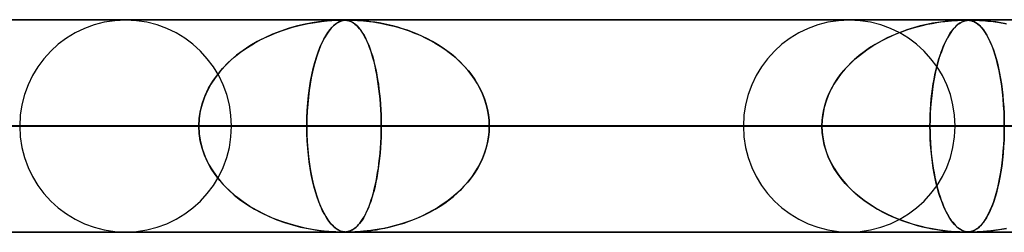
# Model space of a CAD drawing. Header units: millimetres. Extents: x -790 to 790, y -924 to 924.
# Tile 25 of 36: x 131 to 178, y 914 to 924. Entities that reach past the tile are written whole.
import ezdxf

# ---------------------------------------------------------------- set-up
doc = ezdxf.new("R2010")
doc.units = ezdxf.units.MM
doc.layers.add('HIDDEN', color=7, linetype='Continuous')
doc.layers.add('THICK', color=7, linetype='Continuous')

msp = doc.modelspace()

# ---------------------------------------------------------------- linework, layer by layer
at = {"layer": 'HIDDEN'}
for p, q in [((582.722, 923.99), (0, 923.99)), ((0, 923.99), (582.722, 923.99)), ((557.514, 923.98), (0.316, 923.98)), ((144.859, 923.789), (144.494, 923.704)), ((144.644, 923.741), (145.003, 923.818)), ((145.194, 923.852), (144.859, 923.789)), ((145.003, 923.818), (145.334, 923.875)), ((145.495, 923.898), (145.194, 923.852)), ((145.334, 923.875), (145.633, 923.916)), ((145.757, 923.93), (145.495, 923.898)), ((145.633, 923.916), (145.894, 923.944)), ((145.977, 923.951), (145.757, 923.93)), ((145.894, 923.944), (146.112, 923.961)), ((146.157, 923.964), (145.977, 923.951)), ((146.112, 923.961), (146.283, 923.971)), ((146.304, 923.972), (146.157, 923.964)), ((146.288, 923.789), (146.19, 923.704)), ((146.23, 923.741), (146.328, 923.818)), ((146.283, 923.971), (146.414, 923.977)), ((146.381, 923.852), (146.288, 923.789)), ((146.423, 923.977), (146.304, 923.972)), ((146.328, 923.818), (146.42, 923.875)), ((146.465, 923.898), (146.381, 923.852)), ((146.414, 923.977), (146.514, 923.979)), ((146.42, 923.875), (146.505, 923.916)), ((146.518, 923.979), (146.423, 923.977)), ((146.542, 923.93), (146.465, 923.898)), ((146.505, 923.916), (146.584, 923.944)), ((146.514, 923.979), (146.596, 923.98)), ((146.596, 923.98), (146.518, 923.979)), ((146.611, 923.951), (146.542, 923.93)), ((146.584, 923.944), (146.657, 923.961)), ((146.663, 923.979), (146.596, 923.98)), ((146.596, 923.98), (146.662, 923.979)), ((146.673, 923.964), (146.611, 923.951)), ((146.657, 923.961), (146.723, 923.971)), ((146.662, 923.979), (146.72, 923.977)), ((146.724, 923.977), (146.663, 923.979)), ((146.732, 923.972), (146.673, 923.964)), ((146.72, 923.977), (146.776, 923.973)), ((146.723, 923.971), (146.785, 923.977)), ((146.78, 923.972), (146.724, 923.977)), ((146.79, 923.977), (146.732, 923.972)), ((146.776, 923.973), (146.831, 923.966)), ((146.831, 923.966), (146.78, 923.972)), ((146.785, 923.977), (146.848, 923.979)), ((146.851, 923.979), (146.79, 923.977)), ((146.879, 923.956), (146.831, 923.966)), ((146.831, 923.966), (146.881, 923.956)), ((146.848, 923.979), (146.918, 923.98)), ((146.917, 923.98), (146.851, 923.979)), ((146.927, 923.944), (146.879, 923.956)), ((146.881, 923.956), (146.926, 923.944)), ((146.996, 923.979), (146.917, 923.98)), ((146.918, 923.98), (146.994, 923.979)), ((146.926, 923.944), (146.966, 923.931)), ((146.977, 923.927), (146.927, 923.944)), ((146.966, 923.931), (147.008, 923.914)), ((147.028, 923.905), (146.977, 923.927)), ((146.994, 923.979), (147.085, 923.977)), ((147.092, 923.977), (146.996, 923.979)), ((147.008, 923.914), (147.053, 923.893)), ((147.082, 923.878), (147.028, 923.905)), ((147.053, 923.893), (147.102, 923.867)), ((147.137, 923.845), (147.082, 923.878)), ((147.085, 923.977), (147.2, 923.973)), ((147.207, 923.972), (147.092, 923.977)), ((147.102, 923.867), (147.153, 923.834)), ((147.192, 923.806), (147.137, 923.845)), ((147.153, 923.834), (147.207, 923.795)), ((147.249, 923.76), (147.192, 923.806)), ((147.2, 923.973), (147.334, 923.966)), ((147.333, 923.966), (147.207, 923.972)), ((147.207, 923.795), (147.263, 923.748)), ((147.307, 923.707), (147.249, 923.76)), ((147.469, 923.956), (147.333, 923.966)), ((147.334, 923.966), (147.476, 923.956)), ((147.618, 923.944), (147.469, 923.956)), ((147.476, 923.956), (147.615, 923.944)), ((147.615, 923.944), (147.747, 923.931)), ((147.782, 923.927), (147.618, 923.944)), ((147.747, 923.931), (147.89, 923.914)), ((147.961, 923.905), (147.782, 923.927)), ((147.89, 923.914), (148.051, 923.893)), ((148.152, 923.878), (147.961, 923.905)), ((148.051, 923.893), (148.226, 923.867)), ((148.353, 923.845), (148.152, 923.878)), ((148.226, 923.867), (148.414, 923.834)), ((148.561, 923.806), (148.353, 923.845)), ((148.414, 923.834), (148.615, 923.795)), ((148.776, 923.76), (148.561, 923.806)), ((148.615, 923.795), (148.827, 923.748)), ((148.996, 923.707), (148.776, 923.76)), ((174.141, 923.774), (173.843, 923.704)), ((173.95, 923.73), (174.187, 923.784)), ((174.421, 923.83), (174.141, 923.774)), ((174.187, 923.784), (174.411, 923.828)), ((174.411, 923.828), (174.622, 923.865)), ((174.68, 923.874), (174.421, 923.83)), ((174.622, 923.865), (174.817, 923.894)), ((174.916, 923.907), (174.68, 923.874)), ((174.817, 923.894), (174.998, 923.918)), ((175.125, 923.932), (174.916, 923.907)), ((174.998, 923.918), (175.163, 923.936)), ((175.306, 923.949), (175.125, 923.932)), ((175.163, 923.936), (175.32, 923.95)), ((175.461, 923.961), (175.306, 923.949)), ((175.32, 923.95), (175.466, 923.961)), ((175.593, 923.969), (175.461, 923.961)), ((175.466, 923.961), (175.597, 923.969)), ((175.622, 923.774), (175.541, 923.704)), ((175.57, 923.73), (175.634, 923.784)), ((175.705, 923.974), (175.593, 923.969)), ((175.597, 923.969), (175.711, 923.975)), ((175.698, 923.83), (175.622, 923.774)), ((175.634, 923.784), (175.695, 923.828)), ((175.695, 923.828), (175.754, 923.865)), ((175.77, 923.874), (175.698, 923.83)), ((175.799, 923.978), (175.705, 923.974)), ((175.711, 923.975), (175.805, 923.978)), ((175.754, 923.865), (175.809, 923.894)), ((175.837, 923.907), (175.77, 923.874)), ((175.878, 923.979), (175.799, 923.978)), ((175.805, 923.978), (175.882, 923.98)), ((175.809, 923.894), (175.861, 923.918)), ((175.899, 923.932), (175.837, 923.907)), ((175.861, 923.918), (175.91, 923.936)), ((175.946, 923.98), (175.878, 923.979)), ((175.882, 923.98), (175.947, 923.98)), ((175.955, 923.949), (175.899, 923.932)), ((175.91, 923.936), (175.959, 923.95)), ((176.007, 923.98), (175.946, 923.98)), ((175.947, 923.98), (176.005, 923.98)), ((176.007, 923.961), (175.955, 923.949)), ((175.959, 923.95), (176.009, 923.961)), ((176.005, 923.98), (176.057, 923.978)), ((176.064, 923.978), (176.007, 923.98)), ((176.057, 923.969), (176.007, 923.961)), ((176.009, 923.961), (176.059, 923.969)), ((176.057, 923.978), (176.108, 923.975)), ((176.106, 923.975), (176.057, 923.969)), ((176.059, 923.969), (176.109, 923.975)), ((176.117, 923.974), (176.064, 923.978)), ((176.156, 923.978), (176.106, 923.975)), ((176.108, 923.975), (176.162, 923.969)), ((176.109, 923.975), (176.159, 923.978)), ((176.17, 923.967), (176.117, 923.974)), ((176.209, 923.979), (176.156, 923.978)), ((176.159, 923.978), (176.211, 923.98)), ((176.162, 923.969), (176.224, 923.958)), ((176.225, 923.958), (176.17, 923.967)), ((176.268, 923.98), (176.209, 923.979)), ((176.211, 923.98), (176.268, 923.98)), ((176.224, 923.958), (176.295, 923.938)), ((176.281, 923.943), (176.225, 923.958)), ((176.268, 923.98), (176.334, 923.98)), ((176.338, 923.98), (176.268, 923.98)), ((176.341, 923.922), (176.281, 923.943)), ((176.295, 923.938), (176.373, 923.909)), ((176.334, 923.98), (176.412, 923.978)), ((176.424, 923.978), (176.338, 923.98)), ((176.405, 923.893), (176.341, 923.922)), ((176.373, 923.909), (176.456, 923.865)), ((176.471, 923.856), (176.405, 923.893)), ((176.412, 923.978), (176.506, 923.975)), ((176.527, 923.974), (176.424, 923.978)), ((176.456, 923.865), (176.545, 923.805)), ((176.539, 923.81), (176.471, 923.856)), ((176.506, 923.975), (176.631, 923.969)), ((176.653, 923.967), (176.527, 923.974)), ((176.608, 923.754), (176.539, 923.81)), ((176.545, 923.805), (176.638, 923.727)), ((176.678, 923.688), (176.608, 923.754)), ((176.631, 923.969), (176.804, 923.958)), ((176.804, 923.958), (176.653, 923.967)), ((176.804, 923.958), (177.025, 923.938)), ((176.979, 923.943), (176.804, 923.958)), ((177.178, 923.922), (176.979, 923.943)), ((177.025, 923.938), (177.288, 923.909)), ((177.4, 923.893), (177.178, 923.922)), ((177.288, 923.909), (177.587, 923.865)), ((177.641, 923.856), (177.4, 923.893)), ((177.587, 923.865), (177.916, 923.805)), ((177.893, 923.81), (177.641, 923.856)), ((143.325, 923.317), (142.955, 923.151)), ((143.162, 923.247), (143.523, 923.396)), ((143.709, 923.465), (143.325, 923.317)), ((143.523, 923.396), (143.892, 923.529)), ((144.105, 923.596), (143.709, 923.465)), ((143.892, 923.529), (144.267, 923.644)), ((144.494, 923.704), (144.105, 923.596)), ((144.267, 923.644), (144.644, 923.741)), ((145.876, 923.317), (145.777, 923.151)), ((145.833, 923.247), (145.929, 923.396)), ((145.979, 923.465), (145.876, 923.317)), ((145.929, 923.396), (146.028, 923.529)), ((146.085, 923.596), (145.979, 923.465)), ((146.028, 923.529), (146.129, 923.644)), ((146.19, 923.704), (146.085, 923.596)), ((146.129, 923.644), (146.23, 923.741)), ((147.263, 923.748), (147.321, 923.693)), ((147.366, 923.646), (147.307, 923.707)), ((147.321, 923.693), (147.381, 923.628)), ((147.425, 923.577), (147.366, 923.646)), ((147.381, 923.628), (147.443, 923.554)), ((147.484, 923.5), (147.425, 923.577)), ((147.443, 923.554), (147.506, 923.469)), ((147.544, 923.413), (147.484, 923.5)), ((147.506, 923.469), (147.571, 923.373)), ((147.605, 923.317), (147.544, 923.413)), ((147.571, 923.373), (147.635, 923.265)), ((147.665, 923.212), (147.605, 923.317)), ((148.827, 923.748), (149.05, 923.693)), ((149.221, 923.646), (148.996, 923.707)), ((149.05, 923.693), (149.282, 923.628)), ((149.451, 923.577), (149.221, 923.646)), ((149.282, 923.628), (149.522, 923.554)), ((149.683, 923.5), (149.451, 923.577)), ((149.522, 923.554), (149.768, 923.469)), ((149.918, 923.413), (149.683, 923.5)), ((149.768, 923.469), (150.021, 923.373)), ((150.155, 923.317), (149.918, 923.413)), ((150.021, 923.373), (150.274, 923.265)), ((150.392, 923.212), (150.155, 923.317)), ((172.507, 923.243), (172.742, 923.343)), ((172.892, 923.402), (172.585, 923.277)), ((172.742, 923.343), (172.98, 923.435)), ((173.208, 923.516), (172.892, 923.402)), ((172.98, 923.435), (173.22, 923.52)), ((173.53, 923.618), (173.208, 923.516)), ((173.22, 923.52), (173.462, 923.597)), ((173.462, 923.597), (173.706, 923.667)), ((173.843, 923.704), (173.53, 923.618)), ((173.706, 923.667), (173.95, 923.73)), ((175.185, 923.243), (175.247, 923.343)), ((175.287, 923.402), (175.205, 923.277)), ((175.247, 923.343), (175.31, 923.435)), ((175.371, 923.516), (175.287, 923.402)), ((175.31, 923.435), (175.374, 923.52)), ((175.457, 923.618), (175.371, 923.516)), ((175.374, 923.52), (175.439, 923.597)), ((175.439, 923.597), (175.504, 923.667)), ((175.541, 923.704), (175.457, 923.618)), ((175.504, 923.667), (175.57, 923.73)), ((176.638, 923.727), (176.73, 923.633)), ((176.749, 923.611), (176.678, 923.688)), ((176.73, 923.633), (176.819, 923.525)), ((176.82, 923.523), (176.749, 923.611)), ((176.819, 923.525), (176.905, 923.403)), ((176.892, 923.423), (176.82, 923.523)), ((176.963, 923.309), (176.892, 923.423)), ((176.905, 923.403), (176.989, 923.267)), ((177.035, 923.182), (176.963, 923.309)), ((142.138, 922.693), (142.468, 922.895)), ((142.599, 922.968), (142.258, 922.769)), ((142.468, 922.895), (142.81, 923.08)), ((142.955, 923.151), (142.599, 922.968)), ((142.81, 923.08), (143.162, 923.247)), ((145.558, 922.693), (145.647, 922.895)), ((145.682, 922.968), (145.591, 922.769)), ((145.647, 922.895), (145.738, 923.08)), ((145.777, 923.151), (145.682, 922.968)), ((145.738, 923.08), (145.833, 923.247)), ((147.635, 923.265), (147.698, 923.15)), ((147.725, 923.096), (147.665, 923.212)), ((147.698, 923.15), (147.758, 923.026)), ((147.784, 922.969), (147.725, 923.096)), ((147.758, 923.026), (147.817, 922.895)), ((147.842, 922.833), (147.784, 922.969)), ((147.817, 922.895), (147.873, 922.757)), ((147.899, 922.688), (147.842, 922.833)), ((150.274, 923.265), (150.522, 923.15)), ((150.63, 923.096), (150.392, 923.212)), ((150.522, 923.15), (150.762, 923.026)), ((150.866, 922.97), (150.63, 923.096)), ((150.762, 923.026), (150.995, 922.895)), ((151.098, 922.833), (150.866, 922.97)), ((150.995, 922.895), (151.22, 922.757)), ((151.325, 922.688), (151.098, 922.833)), ((171.726, 922.838), (171.461, 922.671)), ((171.606, 922.764), (171.825, 922.896)), ((172.002, 922.994), (171.726, 922.838)), ((171.825, 922.896), (172.048, 923.019)), ((172.288, 923.141), (172.002, 922.994)), ((172.048, 923.019), (172.276, 923.135)), ((172.276, 923.135), (172.507, 923.243)), ((172.585, 923.277), (172.288, 923.141)), ((174.977, 922.838), (174.906, 922.671)), ((174.945, 922.764), (175.003, 922.896)), ((175.05, 922.994), (174.977, 922.838)), ((175.003, 922.896), (175.062, 923.019)), ((175.126, 923.141), (175.05, 922.994)), ((175.062, 923.019), (175.123, 923.135)), ((175.123, 923.135), (175.185, 923.243)), ((175.205, 923.277), (175.126, 923.141)), ((176.989, 923.267), (177.069, 923.117)), ((177.106, 923.041), (177.035, 923.182)), ((177.069, 923.117), (177.147, 922.953)), ((177.176, 922.886), (177.106, 923.041)), ((177.147, 922.953), (177.221, 922.776)), ((177.244, 922.717), (177.176, 922.886)), ((141.52, 922.235), (141.821, 922.473)), ((141.933, 922.554), (141.627, 922.323)), ((141.821, 922.473), (142.138, 922.693)), ((142.258, 922.769), (141.933, 922.554)), ((145.393, 922.235), (145.474, 922.473)), ((145.504, 922.554), (145.421, 922.323)), ((145.474, 922.473), (145.558, 922.693)), ((145.591, 922.769), (145.504, 922.554)), ((147.873, 922.757), (147.927, 922.611)), ((147.954, 922.534), (147.899, 922.688)), ((147.927, 922.611), (147.979, 922.459)), ((148.007, 922.37), (147.954, 922.534)), ((147.979, 922.459), (148.029, 922.299)), ((148.058, 922.197), (148.007, 922.37)), ((151.22, 922.757), (151.437, 922.611)), ((151.545, 922.534), (151.325, 922.688)), ((151.437, 922.611), (151.645, 922.459)), ((151.758, 922.37), (151.545, 922.534)), ((151.645, 922.459), (151.845, 922.299)), ((151.963, 922.197), (151.758, 922.37)), ((171.208, 922.495), (170.967, 922.309)), ((170.98, 922.32), (171.183, 922.476)), ((171.183, 922.476), (171.391, 922.624)), ((171.461, 922.671), (171.208, 922.495)), ((171.391, 922.624), (171.606, 922.764)), ((174.839, 922.495), (174.774, 922.309)), ((174.778, 922.32), (174.832, 922.476)), ((174.832, 922.476), (174.887, 922.624)), ((174.906, 922.671), (174.839, 922.495)), ((174.887, 922.624), (174.945, 922.764)), ((177.221, 922.776), (177.293, 922.585)), ((177.31, 922.535), (177.244, 922.717)), ((177.293, 922.585), (177.36, 922.383)), ((177.374, 922.338), (177.31, 922.535)), ((177.36, 922.383), (177.423, 922.17)), ((140.969, 921.703), (141.235, 921.978)), ((141.34, 922.077), (141.075, 921.818)), ((141.235, 921.978), (141.52, 922.235)), ((141.627, 922.323), (141.34, 922.077)), ((145.244, 921.703), (145.316, 921.978)), ((145.344, 922.077), (145.273, 921.818)), ((145.316, 921.978), (145.393, 922.235)), ((145.421, 922.323), (145.344, 922.077)), ((148.029, 922.299), (148.076, 922.132)), ((148.107, 922.016), (148.058, 922.197)), ((148.076, 922.132), (148.121, 921.958)), ((148.153, 921.825), (148.107, 922.016)), ((148.121, 921.958), (148.164, 921.777)), ((151.845, 922.299), (152.036, 922.132)), ((152.159, 922.016), (151.963, 922.197)), ((152.036, 922.132), (152.217, 921.958)), ((152.345, 921.825), (152.159, 922.016)), ((152.217, 921.958), (152.39, 921.777)), ((170.52, 921.907), (170.315, 921.689)), ((170.413, 921.796), (170.594, 921.98)), ((170.738, 922.114), (170.52, 921.907)), ((170.594, 921.98), (170.784, 922.154)), ((170.967, 922.309), (170.738, 922.114)), ((170.784, 922.154), (170.98, 922.32)), ((174.655, 921.907), (174.6, 921.689)), ((174.626, 921.796), (174.675, 921.98)), ((174.713, 922.114), (174.655, 921.907)), ((174.675, 921.98), (174.725, 922.154)), ((174.774, 922.309), (174.713, 922.114)), ((174.725, 922.154), (174.778, 922.32)), ((177.434, 922.128), (177.374, 922.338)), ((177.423, 922.17), (177.481, 921.948)), ((177.492, 921.905), (177.434, 922.128)), ((177.481, 921.948), (177.535, 921.717)), ((177.546, 921.667), (177.492, 921.905)), ((140.834, 921.547), (140.616, 921.265)), ((140.725, 921.41), (140.969, 921.703)), ((141.075, 921.818), (140.834, 921.547)), ((145.208, 921.547), (145.149, 921.265)), ((145.178, 921.41), (145.244, 921.703)), ((145.273, 921.818), (145.208, 921.547)), ((148.196, 921.626), (148.153, 921.825)), ((148.164, 921.777), (148.204, 921.588)), ((148.237, 921.419), (148.196, 921.626)), ((148.204, 921.588), (148.242, 921.39)), ((152.522, 921.626), (152.345, 921.825)), ((152.39, 921.777), (152.554, 921.588)), ((152.686, 921.419), (152.522, 921.626)), ((152.554, 921.588), (152.708, 921.39)), ((170.122, 921.46), (169.944, 921.219)), ((170.078, 921.403), (170.24, 921.604)), ((170.315, 921.689), (170.122, 921.46)), ((170.24, 921.604), (170.413, 921.796)), ((174.548, 921.46), (174.5, 921.219)), ((174.536, 921.403), (174.58, 921.604)), ((174.6, 921.689), (174.548, 921.46)), ((174.58, 921.604), (174.626, 921.796)), ((177.535, 921.717), (177.584, 921.479)), ((177.596, 921.415), (177.546, 921.667)), ((177.584, 921.479), (177.629, 921.233)), ((140.423, 920.972), (140.256, 920.669)), ((140.313, 920.776), (140.505, 921.101)), ((140.616, 921.265), (140.423, 920.972)), ((140.505, 921.101), (140.725, 921.41)), ((145.097, 920.972), (145.052, 920.669)), ((145.067, 920.776), (145.119, 921.101)), ((145.149, 921.265), (145.097, 920.972)), ((145.119, 921.101), (145.178, 921.41)), ((148.274, 921.203), (148.237, 921.419)), ((148.242, 921.39), (148.278, 921.182)), ((148.309, 920.979), (148.274, 921.203)), ((148.278, 921.182), (148.31, 920.967)), ((148.34, 920.747), (148.309, 920.979)), ((152.839, 921.203), (152.686, 921.419)), ((152.708, 921.39), (152.853, 921.182)), ((152.979, 920.979), (152.839, 921.203)), ((152.853, 921.182), (152.986, 920.967)), ((153.105, 920.747), (152.979, 920.979)), ((169.659, 920.749), (169.786, 920.975)), ((169.944, 921.219), (169.781, 920.967)), ((169.786, 920.975), (169.926, 921.193)), ((169.926, 921.193), (170.078, 921.403)), ((174.424, 920.749), (174.458, 920.975)), ((174.5, 921.219), (174.457, 920.967)), ((174.458, 920.975), (174.495, 921.193)), ((174.495, 921.193), (174.536, 921.403)), ((177.642, 921.15), (177.596, 921.415)), ((177.629, 921.233), (177.669, 920.978)), ((177.684, 920.872), (177.642, 921.15)), ((177.669, 920.978), (177.704, 920.715)), ((140.256, 920.669), (140.116, 920.354)), ((140.15, 920.437), (140.313, 920.776)), ((145.052, 920.669), (145.013, 920.354)), ((145.023, 920.437), (145.067, 920.776)), ((148.31, 920.967), (148.34, 920.743)), ((148.367, 920.509), (148.34, 920.747)), ((148.34, 920.743), (148.367, 920.511)), ((148.367, 920.511), (148.39, 920.272)), ((148.391, 920.264), (148.367, 920.509)), ((152.986, 920.967), (153.108, 920.743)), ((153.217, 920.509), (153.105, 920.747)), ((153.108, 920.743), (153.216, 920.511)), ((153.216, 920.511), (153.31, 920.272)), ((153.313, 920.264), (153.217, 920.509)), ((169.447, 920.273), (169.545, 920.515)), ((169.636, 920.706), (169.511, 920.435)), ((169.545, 920.515), (169.659, 920.749)), ((169.781, 920.967), (169.636, 920.706)), ((174.367, 920.273), (174.393, 920.515)), ((174.418, 920.706), (174.384, 920.435)), ((174.393, 920.515), (174.424, 920.749)), ((174.457, 920.967), (174.418, 920.706)), ((177.72, 920.581), (177.684, 920.872)), ((177.704, 920.715), (177.734, 920.444)), ((177.75, 920.277), (177.72, 920.581)), ((139.927, 919.724), (140.021, 920.085)), ((140.116, 920.354), (140.003, 920.027)), ((140.021, 920.085), (140.15, 920.437)), ((144.962, 919.724), (144.988, 920.085)), ((145.013, 920.354), (144.983, 920.027)), ((144.988, 920.085), (145.023, 920.437)), ((148.39, 920.272), (148.409, 920.025)), ((148.41, 920.015), (148.391, 920.264)), ((153.31, 920.272), (153.389, 920.025)), ((153.392, 920.015), (153.313, 920.264)), ((169.406, 920.157), (169.323, 919.872)), ((169.364, 920.025), (169.447, 920.273)), ((169.511, 920.435), (169.406, 920.157)), ((174.356, 920.157), (174.333, 919.872)), ((174.345, 920.025), (174.367, 920.273)), ((174.384, 920.435), (174.356, 920.157)), ((177.734, 920.444), (177.76, 920.164)), ((177.774, 919.965), (177.75, 920.277)), ((177.76, 920.164), (177.78, 919.877)), ((139.92, 919.689), (139.869, 919.342)), ((139.87, 919.358), (139.927, 919.724)), ((140.003, 920.027), (139.92, 919.689)), ((144.96, 919.689), (144.946, 919.342)), ((144.947, 919.358), (144.962, 919.724)), ((144.983, 920.027), (144.96, 919.689)), ((148.409, 920.025), (148.425, 919.772)), ((148.425, 919.762), (148.41, 920.015)), ((148.425, 919.772), (148.436, 919.514)), ((148.436, 919.507), (148.425, 919.762)), ((153.389, 920.025), (153.453, 919.772)), ((153.455, 919.762), (153.392, 920.015)), ((153.453, 919.772), (153.498, 919.514)), ((153.499, 919.507), (153.455, 919.762)), ((169.263, 919.582), (169.226, 919.286)), ((169.252, 919.513), (169.299, 919.771)), ((169.323, 919.872), (169.263, 919.582)), ((169.299, 919.771), (169.364, 920.025)), ((174.317, 919.582), (174.307, 919.286)), ((174.314, 919.513), (174.327, 919.771)), ((174.333, 919.872), (174.317, 919.582)), ((174.327, 919.771), (174.345, 920.025)), ((177.792, 919.646), (177.774, 919.965)), ((177.78, 919.877), (177.794, 919.585)), ((177.803, 919.32), (177.792, 919.646)), ((177.794, 919.585), (177.803, 919.289)), ((139.851, 918.99), (139.87, 919.358)), ((139.869, 919.342), (139.851, 918.99)), ((144.942, 918.99), (144.947, 919.358)), ((144.946, 919.342), (144.942, 918.99)), ((148.436, 919.514), (148.443, 919.253)), ((148.443, 919.249), (148.436, 919.507)), ((148.443, 919.253), (148.445, 918.99)), ((148.445, 918.99), (148.443, 919.249)), ((153.498, 919.514), (153.526, 919.253)), ((153.526, 919.249), (153.499, 919.507)), ((153.526, 919.253), (153.536, 918.99)), ((153.536, 918.99), (153.526, 919.249)), ((169.226, 919.286), (169.214, 918.99)), ((169.214, 918.99), (169.223, 919.253)), ((169.223, 919.253), (169.252, 919.513)), ((174.307, 919.286), (174.304, 918.99)), ((174.304, 918.99), (174.307, 919.253)), ((174.307, 919.253), (174.314, 919.513)), ((177.806, 918.99), (177.803, 919.32)), ((177.803, 919.289), (177.806, 918.99)), ((5, 918.99), (148.445, 918.99)), ((139.851, 918.99), (5, 918.99)), ((148.445, 918.99), (5, 918.99)), ((5, 918.99), (139.851, 918.99)), ((5, 918.99), (177.806, 918.99)), ((169.214, 918.99), (5, 918.99)), ((177.806, 918.99), (5, 918.99)), ((5, 918.99), (169.214, 918.99)), ((5, 918.99), (207.165, 918.99)), ((198.573, 918.99), (5, 918.99)), ((207.165, 918.99), (5, 918.99)), ((5, 918.99), (198.573, 918.99)), ((5, 918.99), (236.522, 918.99)), ((227.93, 918.99), (5, 918.99)), ((236.522, 918.99), (5, 918.99)), ((5, 918.99), (227.93, 918.99)), ((5, 918.99), (265.877, 918.99)), ((257.286, 918.99), (5, 918.99)), ((265.877, 918.99), (5, 918.99)), ((5, 918.99), (257.286, 918.99)), ((5, 918.99), (295.232, 918.99)), ((286.641, 918.99), (5, 918.99)), ((295.232, 918.99), (5, 918.99)), ((5, 918.99), (286.641, 918.99)), ((5, 918.99), (324.586, 918.99)), ((315.995, 918.99), (5, 918.99)), ((324.586, 918.99), (5, 918.99)), ((5, 918.99), (315.995, 918.99)), ((5, 918.99), (353.94, 918.99)), ((345.349, 918.99), (5, 918.99)), ((353.94, 918.99), (5, 918.99)), ((5, 918.99), (345.349, 918.99)), ((5, 918.99), (383.293, 918.99)), ((374.702, 918.99), (5, 918.99)), ((383.293, 918.99), (5, 918.99)), ((5, 918.99), (374.702, 918.99)), ((5, 918.99), (412.646, 918.99)), ((404.055, 918.99), (5, 918.99)), ((412.646, 918.99), (5, 918.99)), ((5, 918.99), (404.055, 918.99)), ((5, 918.99), (441.999, 918.99)), ((433.408, 918.99), (5, 918.99)), ((441.999, 918.99), (5, 918.99)), ((5, 918.99), (433.408, 918.99)), ((5, 918.99), (471.351, 918.99)), ((462.761, 918.99), (5, 918.99)), ((471.351, 918.99), (5, 918.99)), ((5, 918.99), (462.761, 918.99)), ((5, 918.99), (500.704, 918.99)), ((492.113, 918.99), (5, 918.99)), ((500.704, 918.99), (5, 918.99)), ((5, 918.99), (492.113, 918.99)), ((5, 918.99), (530.056, 918.99)), ((521.465, 918.99), (5, 918.99)), ((530.056, 918.99), (5, 918.99)), ((5, 918.99), (521.465, 918.99)), ((5, 918.99), (559.408, 918.99)), ((550.818, 918.99), (5, 918.99)), ((559.408, 918.99), (5, 918.99)), ((5, 918.99), (550.818, 918.99)), ((119.079, 918.99), (139.851, 918.99)), ((139.851, 918.99), (119.079, 918.99)), ((141.39, 918.99), (124.169, 918.99)), ((141.39, 918.99), (124.169, 918.99)), ((144.942, 918.99), (124.169, 918.99)), ((124.169, 918.99), (144.942, 918.99)), ((139.869, 918.638), (139.851, 918.99)), ((139.851, 918.99), (139.87, 918.622)), ((144.942, 918.99), (144.947, 918.622)), ((165.51, 918.99), (144.942, 918.99)), ((144.946, 918.637), (144.942, 918.99)), ((144.942, 918.99), (165.51, 918.99)), ((148.443, 918.731), (148.436, 918.473)), ((148.436, 918.466), (148.443, 918.727)), ((148.445, 918.99), (148.443, 918.731)), ((148.443, 918.727), (148.445, 918.99)), ((148.445, 918.99), (169.214, 918.99)), ((169.214, 918.99), (148.445, 918.99)), ((153.498, 918.466), (153.526, 918.727)), ((153.526, 918.731), (153.499, 918.473)), ((153.526, 918.727), (153.536, 918.99)), ((153.536, 918.99), (153.526, 918.731)), ((175.49, 918.99), (153.536, 918.99)), ((175.49, 918.99), (153.536, 918.99)), ((174.304, 918.99), (153.536, 918.99)), ((153.536, 918.99), (174.304, 918.99)), ((169.226, 918.693), (169.214, 918.99)), ((169.214, 918.99), (169.223, 918.728)), ((169.223, 918.728), (169.252, 918.467)), ((169.263, 918.398), (169.226, 918.693)), ((174.304, 918.99), (174.307, 918.728)), ((199.61, 918.99), (174.304, 918.99)), ((174.307, 918.693), (174.304, 918.99)), ((174.304, 918.99), (199.61, 918.99)), ((174.307, 918.728), (174.314, 918.467)), ((174.317, 918.398), (174.307, 918.693)), ((177.803, 918.66), (177.792, 918.334)), ((177.794, 918.395), (177.803, 918.691)), ((177.806, 918.99), (177.803, 918.66)), ((177.803, 918.691), (177.806, 918.99)), ((139.92, 918.291), (139.869, 918.638)), ((139.87, 918.622), (139.927, 918.256)), ((140.003, 917.953), (139.92, 918.291)), ((139.927, 918.256), (140.021, 917.895)), ((144.96, 918.289), (144.946, 918.637)), ((144.947, 918.622), (144.962, 918.256)), ((144.983, 917.95), (144.96, 918.289)), ((144.962, 918.256), (144.988, 917.895)), ((148.409, 917.955), (148.425, 918.208)), ((148.425, 918.218), (148.41, 917.965)), ((148.436, 918.473), (148.425, 918.218)), ((148.425, 918.208), (148.436, 918.466)), ((153.389, 917.955), (153.453, 918.208)), ((153.455, 918.218), (153.392, 917.965)), ((153.453, 918.208), (153.498, 918.466)), ((153.499, 918.473), (153.455, 918.218)), ((169.252, 918.467), (169.299, 918.209)), ((169.323, 918.108), (169.263, 918.398)), ((169.299, 918.209), (169.364, 917.955)), ((174.314, 918.467), (174.327, 918.209)), ((174.333, 918.108), (174.317, 918.398)), ((174.327, 918.209), (174.345, 917.955)), ((177.792, 918.334), (177.774, 918.015)), ((177.78, 918.103), (177.794, 918.395)), ((140.116, 917.626), (140.003, 917.953)), ((140.021, 917.895), (140.15, 917.543)), ((145.014, 917.622), (144.983, 917.95)), ((144.988, 917.895), (145.023, 917.543)), ((148.39, 917.708), (148.409, 917.955)), ((148.41, 917.965), (148.391, 917.716)), ((153.31, 917.708), (153.389, 917.955)), ((153.392, 917.965), (153.313, 917.716)), ((169.406, 917.823), (169.323, 918.108)), ((169.364, 917.955), (169.447, 917.707)), ((169.511, 917.545), (169.406, 917.823)), ((174.356, 917.823), (174.333, 918.108)), ((174.345, 917.955), (174.367, 917.707)), ((174.384, 917.545), (174.356, 917.823)), ((177.734, 917.536), (177.76, 917.816)), ((177.774, 918.015), (177.75, 917.703)), ((177.76, 917.816), (177.78, 918.103)), ((140.256, 917.311), (140.116, 917.626)), ((140.15, 917.543), (140.313, 917.204)), ((140.423, 917.008), (140.256, 917.311)), ((145.052, 917.307), (145.014, 917.622)), ((145.023, 917.543), (145.067, 917.204)), ((145.098, 917.002), (145.052, 917.307)), ((148.367, 917.471), (148.34, 917.233)), ((148.34, 917.237), (148.367, 917.469)), ((148.391, 917.716), (148.367, 917.471)), ((148.367, 917.469), (148.39, 917.708)), ((153.217, 917.471), (153.105, 917.233)), ((153.108, 917.237), (153.216, 917.469)), ((153.216, 917.469), (153.31, 917.708)), ((153.313, 917.716), (153.217, 917.471)), ((169.447, 917.707), (169.545, 917.465)), ((169.636, 917.274), (169.511, 917.545)), ((169.545, 917.465), (169.659, 917.231)), ((169.781, 917.013), (169.636, 917.274)), ((174.367, 917.707), (174.393, 917.465)), ((174.418, 917.274), (174.384, 917.545)), ((174.393, 917.465), (174.424, 917.231)), ((174.457, 917.013), (174.418, 917.274)), ((177.669, 917.002), (177.704, 917.265)), ((177.72, 917.399), (177.684, 917.108)), ((177.704, 917.265), (177.734, 917.536)), ((177.75, 917.703), (177.72, 917.399)), ((140.313, 917.204), (140.505, 916.879)), ((140.616, 916.715), (140.423, 917.008)), ((140.505, 916.879), (140.725, 916.57)), ((145.067, 917.204), (145.119, 916.879)), ((145.15, 916.709), (145.098, 917.002)), ((145.119, 916.879), (145.178, 916.57)), ((148.242, 916.591), (148.278, 916.798)), ((148.309, 917.001), (148.274, 916.777)), ((148.278, 916.798), (148.31, 917.013)), ((148.34, 917.233), (148.309, 917.001)), ((148.31, 917.013), (148.34, 917.237)), ((152.708, 916.591), (152.853, 916.798)), ((152.979, 917.001), (152.839, 916.777)), ((152.853, 916.798), (152.986, 917.013)), ((153.105, 917.233), (152.979, 917.001)), ((152.986, 917.013), (153.108, 917.237)), ((169.659, 917.231), (169.786, 917.005)), ((169.944, 916.761), (169.781, 917.013)), ((169.786, 917.005), (169.926, 916.787)), ((174.424, 917.231), (174.458, 917.005)), ((174.5, 916.761), (174.457, 917.013)), ((174.458, 917.005), (174.495, 916.787)), ((177.642, 916.83), (177.596, 916.565)), ((177.629, 916.747), (177.669, 917.002)), ((177.684, 917.108), (177.642, 916.83)), ((140.834, 916.433), (140.616, 916.715)), ((140.725, 916.57), (140.969, 916.277)), ((141.075, 916.162), (140.834, 916.433)), ((145.209, 916.426), (145.15, 916.709)), ((145.178, 916.57), (145.244, 916.277)), ((145.275, 916.155), (145.209, 916.426)), ((148.196, 916.354), (148.153, 916.155)), ((148.164, 916.203), (148.204, 916.392)), ((148.237, 916.561), (148.196, 916.354)), ((148.204, 916.392), (148.242, 916.591)), ((148.274, 916.777), (148.237, 916.561)), ((152.522, 916.354), (152.345, 916.155)), ((152.39, 916.203), (152.554, 916.392)), ((152.686, 916.561), (152.522, 916.354)), ((152.554, 916.392), (152.708, 916.591)), ((152.839, 916.777), (152.686, 916.561)), ((169.926, 916.787), (170.078, 916.578)), ((170.122, 916.521), (169.944, 916.761)), ((170.078, 916.578), (170.24, 916.376)), ((170.315, 916.291), (170.122, 916.521)), ((170.24, 916.376), (170.413, 916.184)), ((174.495, 916.787), (174.536, 916.578)), ((174.548, 916.52), (174.5, 916.761)), ((174.536, 916.578), (174.58, 916.376)), ((174.6, 916.291), (174.548, 916.52)), ((174.58, 916.376), (174.626, 916.184)), ((177.535, 916.263), (177.584, 916.501)), ((177.596, 916.565), (177.546, 916.313)), ((177.584, 916.501), (177.629, 916.747)), ((140.969, 916.277), (141.235, 916.002)), ((141.34, 915.903), (141.075, 916.162)), ((141.235, 916.002), (141.52, 915.745)), ((141.627, 915.657), (141.34, 915.903)), ((145.244, 916.277), (145.316, 916.002)), ((145.346, 915.895), (145.275, 916.155)), ((145.316, 916.002), (145.393, 915.745)), ((145.424, 915.65), (145.346, 915.895)), ((148.107, 915.964), (148.058, 915.783)), ((148.076, 915.848), (148.121, 916.022)), ((148.153, 916.155), (148.107, 915.964)), ((148.121, 916.022), (148.164, 916.203)), ((152.159, 915.964), (151.963, 915.783)), ((152.036, 915.848), (152.217, 916.022)), ((152.345, 916.155), (152.159, 915.964)), ((152.217, 916.022), (152.39, 916.203)), ((170.52, 916.073), (170.315, 916.291)), ((170.413, 916.184), (170.594, 916)), ((170.738, 915.866), (170.52, 916.073)), ((170.594, 916), (170.784, 915.826)), ((170.967, 915.671), (170.738, 915.866)), ((174.655, 916.073), (174.6, 916.291)), ((174.626, 916.184), (174.675, 916)), ((174.713, 915.866), (174.655, 916.073)), ((174.675, 916), (174.725, 915.826)), ((174.774, 915.671), (174.713, 915.866)), ((177.423, 915.81), (177.481, 916.032)), ((177.492, 916.075), (177.434, 915.852)), ((177.481, 916.032), (177.535, 916.263)), ((177.546, 916.313), (177.492, 916.075)), ((141.52, 915.745), (141.821, 915.507)), ((141.933, 915.426), (141.627, 915.657)), ((141.821, 915.507), (142.138, 915.287)), ((142.258, 915.211), (141.933, 915.426)), ((145.393, 915.745), (145.474, 915.507)), ((145.507, 915.418), (145.424, 915.65)), ((145.474, 915.507), (145.558, 915.287)), ((145.594, 915.203), (145.507, 915.418)), ((147.954, 915.446), (147.899, 915.292)), ((147.927, 915.369), (147.979, 915.521)), ((148.007, 915.61), (147.954, 915.446)), ((147.979, 915.521), (148.029, 915.681)), ((148.058, 915.783), (148.007, 915.61)), ((148.029, 915.681), (148.076, 915.848)), ((151.545, 915.446), (151.325, 915.292)), ((151.437, 915.369), (151.645, 915.521)), ((151.758, 915.61), (151.545, 915.446)), ((151.645, 915.521), (151.845, 915.681)), ((151.963, 915.783), (151.758, 915.61)), ((151.845, 915.681), (152.036, 915.848)), ((170.784, 915.826), (170.98, 915.661)), ((171.208, 915.485), (170.967, 915.671)), ((170.98, 915.661), (171.183, 915.504)), ((171.183, 915.504), (171.391, 915.356)), ((171.461, 915.309), (171.208, 915.485)), ((174.725, 915.826), (174.778, 915.661)), ((174.839, 915.485), (174.774, 915.671)), ((174.778, 915.661), (174.832, 915.504)), ((174.832, 915.504), (174.887, 915.356)), ((174.906, 915.309), (174.839, 915.485)), ((177.31, 915.445), (177.244, 915.263)), ((177.293, 915.395), (177.36, 915.597)), ((177.374, 915.642), (177.31, 915.445)), ((177.36, 915.597), (177.423, 915.81)), ((177.434, 915.852), (177.374, 915.642)), ((142.138, 915.287), (142.468, 915.085)), ((142.599, 915.012), (142.258, 915.211)), ((142.468, 915.085), (142.81, 914.9)), ((142.955, 914.829), (142.599, 915.012)), ((145.558, 915.287), (145.647, 915.085)), ((145.686, 915.004), (145.594, 915.203)), ((145.647, 915.085), (145.738, 914.9)), ((145.782, 914.821), (145.686, 915.004)), ((147.698, 914.83), (147.758, 914.954)), ((147.784, 915.01), (147.725, 914.884)), ((147.758, 914.954), (147.817, 915.085)), ((147.842, 915.147), (147.784, 915.01)), ((147.817, 915.085), (147.873, 915.223)), ((147.899, 915.292), (147.842, 915.147)), ((147.873, 915.223), (147.927, 915.369)), ((150.522, 914.83), (150.762, 914.954)), ((150.866, 915.01), (150.63, 914.884)), ((150.762, 914.954), (150.995, 915.085)), ((151.098, 915.147), (150.866, 915.01)), ((150.995, 915.085), (151.22, 915.223)), ((151.325, 915.292), (151.098, 915.147)), ((151.22, 915.223), (151.437, 915.369)), ((171.391, 915.356), (171.606, 915.216)), ((171.726, 915.142), (171.461, 915.309)), ((171.606, 915.216), (171.825, 915.084)), ((172.002, 914.986), (171.726, 915.142)), ((171.825, 915.084), (172.048, 914.961)), ((172.288, 914.839), (172.002, 914.986)), ((172.048, 914.961), (172.276, 914.845)), ((174.887, 915.356), (174.945, 915.216)), ((174.977, 915.142), (174.906, 915.309)), ((174.945, 915.216), (175.003, 915.084)), ((175.05, 914.986), (174.977, 915.142)), ((175.003, 915.084), (175.062, 914.961)), ((175.126, 914.839), (175.05, 914.986)), ((175.062, 914.961), (175.123, 914.845)), ((177.106, 914.939), (177.035, 914.798)), ((177.069, 914.863), (177.147, 915.027)), ((177.176, 915.094), (177.106, 914.939)), ((177.147, 915.027), (177.221, 915.204)), ((177.244, 915.263), (177.176, 915.094)), ((177.221, 915.204), (177.293, 915.395)), ((142.81, 914.9), (143.162, 914.733)), ((143.325, 914.663), (142.955, 914.829)), ((143.162, 914.733), (143.523, 914.584)), ((143.709, 914.515), (143.325, 914.663)), ((143.523, 914.584), (143.892, 914.451)), ((144.105, 914.384), (143.709, 914.515)), ((145.738, 914.9), (145.833, 914.733)), ((145.881, 914.656), (145.782, 914.821)), ((145.833, 914.733), (145.929, 914.584)), ((145.984, 914.508), (145.881, 914.656)), ((145.929, 914.584), (146.028, 914.451)), ((146.091, 914.378), (145.984, 914.508)), ((147.484, 914.48), (147.425, 914.403)), ((147.443, 914.426), (147.506, 914.511)), ((147.544, 914.567), (147.484, 914.48)), ((147.506, 914.511), (147.571, 914.607)), ((147.605, 914.663), (147.544, 914.567)), ((147.571, 914.607), (147.635, 914.715)), ((147.665, 914.768), (147.605, 914.663)), ((147.635, 914.715), (147.698, 914.83)), ((147.725, 914.884), (147.665, 914.768)), ((149.683, 914.48), (149.451, 914.403)), ((149.522, 914.426), (149.768, 914.511)), ((149.918, 914.567), (149.683, 914.48)), ((149.768, 914.511), (150.021, 914.607)), ((150.155, 914.663), (149.918, 914.567)), ((150.021, 914.607), (150.274, 914.715)), ((150.392, 914.768), (150.155, 914.663)), ((150.274, 914.715), (150.522, 914.83)), ((150.63, 914.884), (150.392, 914.768)), ((172.276, 914.845), (172.507, 914.737)), ((172.585, 914.703), (172.288, 914.839)), ((172.507, 914.737), (172.742, 914.637)), ((172.892, 914.578), (172.585, 914.703)), ((172.742, 914.637), (172.98, 914.545)), ((173.208, 914.464), (172.892, 914.578)), ((172.98, 914.545), (173.22, 914.46)), ((175.123, 914.845), (175.185, 914.737)), ((175.205, 914.703), (175.126, 914.839)), ((175.185, 914.737), (175.247, 914.637)), ((175.287, 914.578), (175.205, 914.703)), ((175.247, 914.637), (175.31, 914.545)), ((175.371, 914.464), (175.287, 914.578)), ((175.31, 914.545), (175.374, 914.46)), ((176.819, 914.455), (176.905, 914.577)), ((176.892, 914.557), (176.82, 914.457)), ((176.963, 914.671), (176.892, 914.557)), ((176.905, 914.577), (176.989, 914.713)), ((177.035, 914.798), (176.963, 914.671)), ((176.989, 914.713), (177.069, 914.863)), ((143.892, 914.451), (144.267, 914.336)), ((144.494, 914.276), (144.105, 914.384)), ((144.267, 914.336), (144.644, 914.239)), ((144.859, 914.191), (144.494, 914.276)), ((144.644, 914.239), (145.003, 914.162)), ((145.194, 914.128), (144.859, 914.191)), ((145.003, 914.162), (145.334, 914.105)), ((145.495, 914.082), (145.194, 914.128)), ((145.334, 914.105), (145.633, 914.064)), ((145.757, 914.05), (145.495, 914.082)), ((145.633, 914.064), (145.894, 914.036)), ((145.977, 914.029), (145.757, 914.05)), ((145.894, 914.036), (146.112, 914.019)), ((146.157, 914.016), (145.977, 914.029)), ((146.028, 914.451), (146.129, 914.336)), ((146.195, 914.27), (146.091, 914.378)), ((146.112, 914.019), (146.283, 914.009)), ((146.129, 914.336), (146.23, 914.239)), ((146.304, 914.008), (146.157, 914.016)), ((146.294, 914.187), (146.195, 914.27)), ((146.23, 914.239), (146.328, 914.162)), ((146.283, 914.009), (146.414, 914.003)), ((146.386, 914.125), (146.294, 914.187)), ((146.328, 914.162), (146.42, 914.105)), ((146.471, 914.079), (146.386, 914.125)), ((146.42, 914.105), (146.505, 914.064)), ((146.547, 914.048), (146.471, 914.079)), ((146.505, 914.064), (146.584, 914.036)), ((146.615, 914.028), (146.547, 914.048)), ((146.584, 914.036), (146.657, 914.019)), ((146.677, 914.015), (146.615, 914.028)), ((146.657, 914.019), (146.723, 914.009)), ((146.736, 914.007), (146.677, 914.015)), ((146.723, 914.009), (146.785, 914.003)), ((146.776, 914.007), (146.831, 914.014)), ((146.831, 914.014), (146.78, 914.008)), ((146.879, 914.024), (146.831, 914.014)), ((146.831, 914.014), (146.881, 914.024)), ((146.927, 914.036), (146.879, 914.024)), ((146.881, 914.024), (146.926, 914.036)), ((146.926, 914.036), (146.966, 914.049)), ((146.977, 914.053), (146.927, 914.036)), ((146.966, 914.049), (147.008, 914.066)), ((147.028, 914.075), (146.977, 914.053)), ((147.008, 914.066), (147.053, 914.087)), ((147.082, 914.102), (147.028, 914.075)), ((147.053, 914.087), (147.102, 914.113)), ((147.137, 914.135), (147.082, 914.102)), ((147.102, 914.113), (147.153, 914.146)), ((147.192, 914.174), (147.137, 914.135)), ((147.153, 914.146), (147.207, 914.185)), ((147.249, 914.22), (147.192, 914.174)), ((147.2, 914.007), (147.334, 914.014)), ((147.207, 914.185), (147.263, 914.232)), ((147.333, 914.014), (147.207, 914.008)), ((147.307, 914.273), (147.249, 914.22)), ((147.263, 914.232), (147.321, 914.287)), ((147.366, 914.334), (147.307, 914.273)), ((147.321, 914.287), (147.381, 914.352)), ((147.469, 914.024), (147.333, 914.014)), ((147.334, 914.014), (147.476, 914.024)), ((147.425, 914.403), (147.366, 914.334)), ((147.381, 914.352), (147.443, 914.426)), ((147.618, 914.036), (147.469, 914.024)), ((147.476, 914.024), (147.615, 914.036)), ((147.615, 914.036), (147.747, 914.049)), ((147.782, 914.053), (147.618, 914.036)), ((147.747, 914.049), (147.89, 914.066)), ((147.961, 914.075), (147.782, 914.053)), ((147.89, 914.066), (148.051, 914.087)), ((148.152, 914.102), (147.961, 914.075)), ((148.051, 914.087), (148.226, 914.113)), ((148.353, 914.135), (148.152, 914.102)), ((148.226, 914.113), (148.414, 914.146)), ((148.561, 914.174), (148.353, 914.135)), ((148.414, 914.146), (148.615, 914.185)), ((148.776, 914.22), (148.561, 914.174)), ((148.615, 914.185), (148.827, 914.232)), ((148.996, 914.273), (148.776, 914.22)), ((148.827, 914.232), (149.05, 914.287)), ((149.221, 914.334), (148.996, 914.273)), ((149.05, 914.287), (149.282, 914.352)), ((149.451, 914.403), (149.221, 914.334)), ((149.282, 914.352), (149.522, 914.426)), ((173.53, 914.362), (173.208, 914.464)), ((173.22, 914.46), (173.462, 914.383)), ((173.462, 914.383), (173.706, 914.312)), ((173.843, 914.276), (173.53, 914.362)), ((173.706, 914.312), (173.95, 914.25)), ((174.141, 914.206), (173.843, 914.276)), ((173.95, 914.25), (174.187, 914.196)), ((174.421, 914.15), (174.141, 914.206)), ((174.187, 914.196), (174.411, 914.152)), ((174.411, 914.152), (174.622, 914.115)), ((174.68, 914.106), (174.421, 914.15)), ((174.622, 914.115), (174.817, 914.086)), ((174.916, 914.073), (174.68, 914.106)), ((174.817, 914.086), (174.998, 914.062)), ((175.125, 914.048), (174.916, 914.073)), ((174.998, 914.062), (175.163, 914.044)), ((175.306, 914.031), (175.125, 914.048)), ((175.163, 914.044), (175.32, 914.03)), ((175.461, 914.019), (175.306, 914.031)), ((175.32, 914.03), (175.466, 914.018)), ((175.457, 914.362), (175.371, 914.464)), ((175.374, 914.46), (175.439, 914.383)), ((175.439, 914.383), (175.504, 914.312)), ((175.541, 914.276), (175.457, 914.362)), ((175.593, 914.011), (175.461, 914.019)), ((175.466, 914.018), (175.597, 914.011)), ((175.504, 914.312), (175.57, 914.25)), ((175.622, 914.206), (175.541, 914.276)), ((175.57, 914.25), (175.634, 914.196)), ((175.705, 914.005), (175.593, 914.011)), ((175.597, 914.011), (175.711, 914.005)), ((175.698, 914.15), (175.622, 914.206)), ((175.634, 914.196), (175.695, 914.152)), ((175.695, 914.152), (175.754, 914.115)), ((175.77, 914.106), (175.698, 914.15)), ((175.754, 914.115), (175.809, 914.086)), ((175.837, 914.073), (175.77, 914.106)), ((175.809, 914.086), (175.861, 914.062)), ((175.899, 914.048), (175.837, 914.073)), ((175.861, 914.062), (175.91, 914.044)), ((175.955, 914.031), (175.899, 914.048)), ((175.91, 914.044), (175.959, 914.03)), ((176.007, 914.019), (175.955, 914.031)), ((175.959, 914.03), (176.009, 914.018)), ((176.057, 914.011), (176.007, 914.019)), ((176.009, 914.018), (176.059, 914.011)), ((176.106, 914.005), (176.057, 914.011)), ((176.059, 914.011), (176.109, 914.005)), ((176.108, 914.005), (176.162, 914.011)), ((176.17, 914.013), (176.117, 914.006)), ((176.162, 914.011), (176.224, 914.022)), ((176.225, 914.022), (176.17, 914.013)), ((176.224, 914.022), (176.295, 914.042)), ((176.281, 914.037), (176.225, 914.022)), ((176.341, 914.058), (176.281, 914.037)), ((176.295, 914.042), (176.373, 914.072)), ((176.405, 914.087), (176.341, 914.058)), ((176.373, 914.072), (176.456, 914.115)), ((176.471, 914.124), (176.405, 914.087)), ((176.456, 914.115), (176.545, 914.175)), ((176.539, 914.17), (176.471, 914.124)), ((176.506, 914.005), (176.631, 914.011)), ((176.653, 914.013), (176.527, 914.006)), ((176.608, 914.226), (176.539, 914.17)), ((176.545, 914.175), (176.638, 914.253)), ((176.678, 914.292), (176.608, 914.226)), ((176.631, 914.011), (176.804, 914.022)), ((176.638, 914.253), (176.73, 914.347)), ((176.804, 914.022), (176.653, 914.013)), ((176.749, 914.369), (176.678, 914.292)), ((176.73, 914.347), (176.819, 914.455)), ((176.82, 914.457), (176.749, 914.369)), ((176.804, 914.022), (177.025, 914.042)), ((176.979, 914.037), (176.804, 914.022)), ((177.178, 914.058), (176.979, 914.037)), ((177.025, 914.042), (177.288, 914.072)), ((177.4, 914.087), (177.178, 914.058)), ((177.288, 914.072), (177.587, 914.115)), ((177.641, 914.124), (177.4, 914.087)), ((177.587, 914.115), (177.916, 914.175)), ((177.893, 914.17), (177.641, 914.124)), ((0, 913.99), (582.722, 913.99)), ((582.722, 913.99), (0, 913.99)), ((0.316, 914), (146.595, 914)), ((0.316, 914), (175.947, 914)), ((0.316, 914), (205.298, 914)), ((0.316, 914), (234.649, 914)), ((0.316, 914), (264.001, 914)), ((0.316, 914), (293.352, 914)), ((0.316, 914), (322.703, 914)), ((0.316, 914), (352.055, 914)), ((0.316, 914), (381.406, 914)), ((0.316, 914), (410.757, 914)), ((0.316, 914), (440.109, 914)), ((0.316, 914), (469.46, 914)), ((0.316, 914), (498.811, 914)), ((0.316, 914), (528.162, 914)), ((0.316, 914), (557.514, 914)), ((0.316, 914), (557.514, 914)), ((146.423, 914.003), (146.304, 914.008)), ((146.414, 914.003), (146.514, 914.001)), ((146.518, 914.001), (146.423, 914.003)), ((146.514, 914.001), (146.596, 914)), ((146.596, 914), (146.518, 914.001)), ((146.663, 914.001), (146.596, 914)), ((146.596, 914), (146.662, 914.001)), ((146.662, 914.001), (146.72, 914.003)), ((146.724, 914.003), (146.663, 914.001)), ((146.72, 914.003), (146.776, 914.007)), ((146.78, 914.008), (146.724, 914.003)), ((146.795, 914.003), (146.736, 914.007)), ((146.785, 914.003), (146.848, 914.001)), ((146.856, 914.001), (146.795, 914.003)), ((146.848, 914.001), (146.918, 914)), ((146.899, 914), (146.896, 914)), ((146.903, 914), (146.899, 914)), ((146.906, 914), (146.903, 914)), ((146.91, 914), (146.906, 914)), ((146.913, 914), (146.91, 914)), ((146.917, 914), (146.913, 914)), ((146.996, 914.001), (146.917, 914)), ((146.918, 914), (146.994, 914.001)), ((146.994, 914.001), (147.085, 914.003)), ((147.092, 914.003), (146.996, 914.001)), ((147.085, 914.003), (147.2, 914.007)), ((147.207, 914.008), (147.092, 914.003)), ((175.799, 914.002), (175.705, 914.005)), ((175.711, 914.005), (175.805, 914.002)), ((175.878, 914.001), (175.799, 914.002)), ((175.805, 914.002), (175.882, 914)), ((175.946, 914), (175.878, 914.001)), ((175.882, 914), (175.947, 914)), ((176.007, 914), (175.946, 914)), ((175.947, 914), (176.005, 914)), ((176.005, 914), (176.057, 914.002)), ((176.064, 914.002), (176.007, 914)), ((176.057, 914.002), (176.108, 914.005)), ((176.117, 914.006), (176.064, 914.002)), ((176.156, 914.002), (176.106, 914.005)), ((176.109, 914.005), (176.159, 914.002)), ((176.209, 914.001), (176.156, 914.002)), ((176.159, 914.002), (176.211, 914)), ((176.268, 914), (176.209, 914.001)), ((176.211, 914), (176.268, 914)), ((176.268, 914), (176.334, 914)), ((176.338, 914), (176.268, 914)), ((176.334, 914), (176.412, 914.002)), ((176.424, 914.002), (176.338, 914)), ((176.412, 914.002), (176.506, 914.005)), ((176.527, 914.006), (176.424, 914.002))]:
    msp.add_line(p, q, dxfattribs=at)
for centre, start, end in [((136.4, 918.99), 0, 180), ((170.5, 918.99), 0, 180), ((136.4, 918.99), 180, 0), ((170.5, 918.99), 180, 0)]:
    msp.add_arc(centre, 4.99, start, end, dxfattribs=at)
at = {"layer": 'THICK'}
for p, q in [((-732, 924), (732, 924)), ((732, 919), (-732, 919))]:
    msp.add_line(p, q, dxfattribs=at)

doc.saveas('drawing.dxf')
